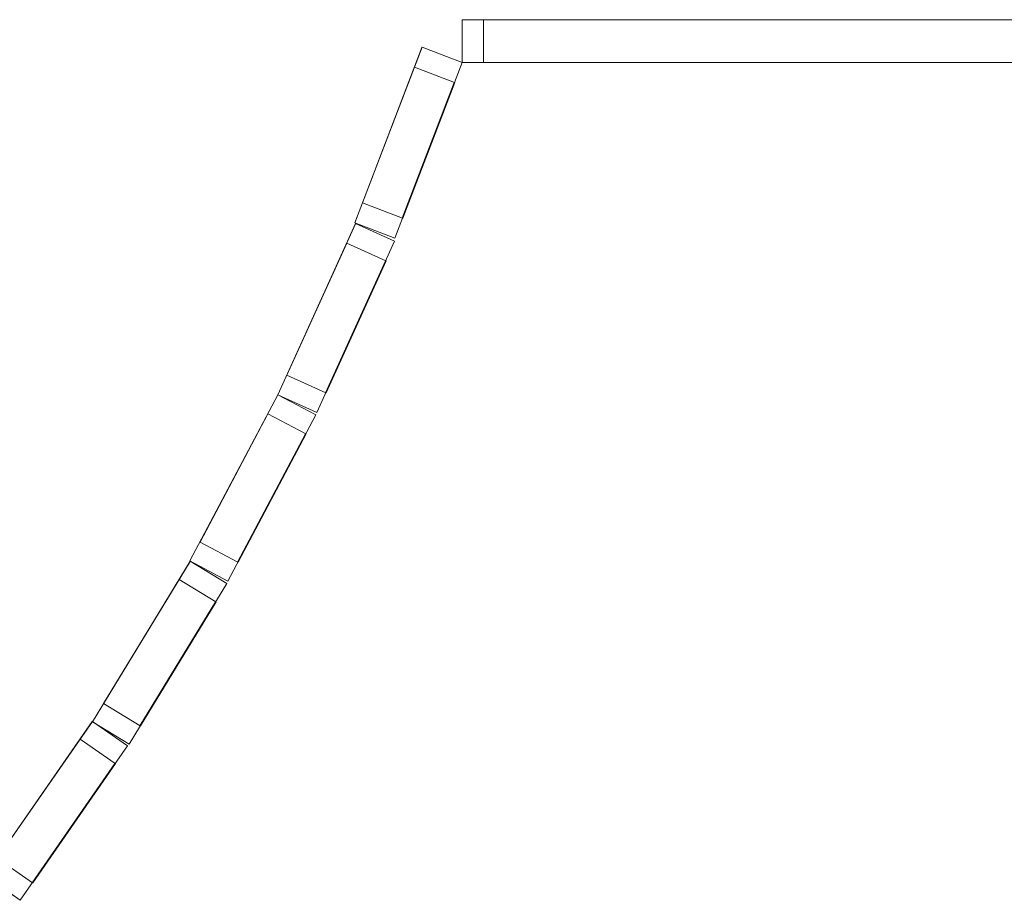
# Model space of a CAD drawing. Header units: inches. Extents: x 15 to 546804, y -66 to 267312.
# Tile 132 of 256: x 453457 to 455753, y 46594 to 48647. Entities that reach past the tile are written whole.
import ezdxf

# ---------------------------------------------------------------- set-up
doc = ezdxf.new("R2010")
doc.units = ezdxf.units.IN
doc.header["$MEASUREMENT"] = 0

msp = doc.modelspace()

# ---------------------------------------------------------------- linework, layer by layer
at = {"color": 7, "lineweight": 20}
for p, q in [((456240.4, 48647, 300), (454488.7, 48647, 300)), ((454488.7, 48647, 4000), (454488.7, 48647, 3800)), ((454488.7, 48647, 3800), (454488.7, 48647, 300)), ((454488.7, 48647, 300), (454488.7, 48547, 300)), ((454488.7, 48647, 3800), (454488.7, 48547, 3800)), ((454488.7, 48647, 4000), (454488.7, 48547, 4000)), ((456239.8, 48647, 4000), (454488.7, 48647, 4000)), ((456190.4, 48647, 350), (454538.7, 48647, 350)), ((454538.7, 48647, 350), (454538.7, 48647, 3750)), ((454538.7, 48647, 3750), (456190.4, 48647, 3750)), ((454538.7, 48647, 3750), (454538.7, 48547, 3750)), ((454538.7, 48647, 350), (454538.7, 48547, 350)), ((454395.3, 48582.7, 300), (454238.7, 48173.1, 300)), ((454395.1, 48582.2, 4000), (454238.7, 48173.1, 4000)), ((454395.3, 48582.7, 4000), (454395.1, 48582.2, 4000)), ((454395.3, 48582.7, 300), (454395.3, 48582.7, 3800)), ((454395.3, 48582.7, 3800), (454395.3, 48582.7, 4000)), ((454395.3, 48582.7, 300), (454488.7, 48547, 300)), ((454395.3, 48582.7, 3800), (454488.7, 48547, 3800)), ((454395.3, 48582.7, 4000), (454488.7, 48547, 4000)), ((454488.7, 48547, 3800), (454332.1, 48137.4, 3800)), ((454488.7, 48547, 300), (454332.1, 48137.4, 300)), ((454488.7, 48547, 4000), (454332.1, 48137.4, 4000)), ((456240.4, 48547, 3800), (454488.7, 48547, 3800)), ((454488.7, 48547, 3800), (454488.7, 48547, 300)), ((456240.4, 48547, 300), (454488.7, 48547, 300)), ((454488.7, 48547, 4000), (454488.7, 48547, 3800)), ((456240.4, 48547, 4000), (454488.7, 48547, 4000)), ((454488.7, 48547, 300), (454488.7, 48547, 3800)), ((454488.7, 48547, 3800), (454488.7, 48547, 4000)), ((454538.7, 48547, 350), (454538.7, 48547, 3750)), ((454538.7, 48547, 3750), (456190.4, 48547, 3750)), ((456190.4, 48547, 350), (454538.7, 48547, 350)), ((454377.4, 48536, 350), (454256.6, 48219.8, 350)), ((454256.6, 48219.8, 3750), (454377.4, 48536, 3750)), ((454377.4, 48536, 3750), (454377.4, 48536, 350)), ((454377.4, 48536, 3750), (454470.8, 48500.3, 3750)), ((454377.4, 48536, 350), (454470.8, 48500.3, 350)), ((454350, 48184.1, 3750), (454470.8, 48500.3, 3750)), ((454470.8, 48500.3, 350), (454350, 48184.1, 350)), ((454470.8, 48500.3, 3750), (454470.8, 48500.3, 350)), ((454256.6, 48219.8, 350), (454256.6, 48219.8, 3750)), ((454256.6, 48219.8, 3750), (454350, 48184.1, 3750)), ((454256.6, 48219.8, 350), (454350, 48184.1, 350)), ((454350, 48184.1, 350), (454350, 48184.1, 3750)), ((454240.2, 48171.7, 300), (454059, 47772.4, 300)), ((454239.9, 48171.2, 4000), (454059, 47772.4, 4000)), ((454238.7, 48173.1, 4000), (454238.7, 48173.1, 3800)), ((454238.7, 48173.1, 3800), (454238.7, 48173.1, 300)), ((454238.7, 48173.1, 300), (454332.1, 48137.4, 300)), ((454238.7, 48173.1, 3800), (454332.1, 48137.4, 3800)), ((454238.7, 48173.1, 4000), (454332.1, 48137.4, 4000)), ((454240.2, 48171.7, 4000), (454239.9, 48171.2, 4000)), ((454240.2, 48171.7, 300), (454240.2, 48171.7, 3800)), ((454240.2, 48171.7, 3800), (454240.2, 48171.7, 4000)), ((454240.2, 48171.7, 300), (454331.2, 48130.4, 300)), ((454240.2, 48171.7, 3800), (454331.2, 48130.4, 3800)), ((454240.2, 48171.7, 4000), (454331.2, 48130.4, 4000)), ((454332.1, 48137.4, 3800), (454332.1, 48137.4, 300)), ((454332.1, 48137.4, 4000), (454332.1, 48137.4, 3800)), ((454219.5, 48126.2, 350), (454079.7, 47818, 350)), ((454079.7, 47818, 3750), (454219.5, 48126.2, 3750)), ((454331.2, 48130.4, 3800), (454150.1, 47731.1, 3800)), ((454331.2, 48130.4, 300), (454150.1, 47731.1, 300)), ((454331.2, 48130.4, 4000), (454150.1, 47731.1, 4000)), ((454219.5, 48126.2, 3750), (454219.5, 48126.2, 350)), ((454219.5, 48126.2, 3750), (454310.6, 48084.9, 3750)), ((454219.5, 48126.2, 350), (454310.6, 48084.9, 350)), ((454331.2, 48130.4, 300), (454331.2, 48130.4, 3800)), ((454331.2, 48130.4, 3800), (454331.2, 48130.4, 4000)), ((454170.8, 47776.7, 3750), (454310.6, 48084.9, 3750)), ((454310.6, 48084.9, 350), (454170.8, 47776.7, 350)), ((454310.6, 48084.9, 3750), (454310.6, 48084.9, 350)), ((454079.7, 47818, 350), (454079.7, 47818, 3750)), ((454079.7, 47818, 3750), (454170.8, 47776.7, 3750)), ((454079.7, 47818, 350), (454170.8, 47776.7, 350)), ((454059, 47772.4, 300), (453854, 47384.9, 300)), ((454058.8, 47772, 4000), (453854, 47384.9, 4000)), ((454059, 47772.4, 4000), (454058.8, 47772, 4000)), ((454059, 47772.4, 300), (454059, 47772.4, 3800)), ((454059, 47772.4, 3800), (454059, 47772.4, 4000)), ((454059, 47772.4, 300), (454147.4, 47725.7, 300)), ((454059, 47772.4, 3800), (454147.4, 47725.7, 3800)), ((454059, 47772.4, 4000), (454147.4, 47725.7, 4000)), ((454059, 47772.4, 4000), (454059, 47772.4, 3800)), ((454059, 47772.4, 3800), (454059, 47772.4, 300)), ((454059, 47772.4, 300), (454150.1, 47731.1, 300)), ((454059, 47772.4, 3800), (454150.1, 47731.1, 3800)), ((454059, 47772.4, 4000), (454150.1, 47731.1, 4000)), ((454170.8, 47776.7, 350), (454170.8, 47776.7, 3750)), ((454035.7, 47728.2, 350), (453877.4, 47429.1, 350)), ((453877.4, 47429.1, 3750), (454035.7, 47728.2, 3750)), ((454147.4, 47725.7, 3800), (453942.4, 47338.1, 3800)), ((454147.4, 47725.7, 300), (453942.4, 47338.1, 300)), ((454147.4, 47725.7, 4000), (453942.4, 47338.1, 4000)), ((454035.7, 47728.2, 3750), (454035.7, 47728.2, 350)), ((454035.7, 47728.2, 3750), (454124.1, 47681.5, 3750)), ((454035.7, 47728.2, 350), (454124.1, 47681.5, 350)), ((454147.4, 47725.7, 300), (454147.4, 47725.7, 3800)), ((454147.4, 47725.7, 3800), (454147.4, 47725.7, 4000)), ((454150.1, 47731.1, 3800), (454150.1, 47731.1, 300)), ((454150.1, 47731.1, 4000), (454150.1, 47731.1, 3800)), ((453965.8, 47382.3, 3750), (454124.1, 47681.5, 3750)), ((454124.1, 47681.5, 350), (453965.8, 47382.3, 350)), ((454124.1, 47681.5, 3750), (454124.1, 47681.5, 350)), ((453877.4, 47429.1, 350), (453877.4, 47429.1, 3750)), ((453877.4, 47429.1, 3750), (453965.8, 47382.3, 3750)), ((453877.4, 47429.1, 350), (453965.8, 47382.3, 350)), ((453854.7, 47384.4, 300), (453626.5, 47010, 300)), ((453854.4, 47384, 4000), (453626.5, 47010, 4000)), ((453854, 47384.9, 4000), (453854, 47384.9, 3800)), ((453854, 47384.9, 3800), (453854, 47384.9, 300)), ((453854, 47384.9, 300), (453942.4, 47338.1, 300)), ((453854, 47384.9, 3800), (453942.4, 47338.1, 3800)), ((453854, 47384.9, 4000), (453942.4, 47338.1, 4000)), ((453854.7, 47384.4, 4000), (453854.4, 47384, 4000)), ((453854.7, 47384.4, 300), (453854.7, 47384.4, 3800)), ((453854.7, 47384.4, 3800), (453854.7, 47384.4, 4000)), ((453854.7, 47384.4, 300), (453940.1, 47332.4, 300)), ((453854.7, 47384.4, 3800), (453940.1, 47332.4, 3800)), ((453854.7, 47384.4, 4000), (453940.1, 47332.4, 4000)), ((453965.8, 47382.3, 350), (453965.8, 47382.3, 3750)), ((453828.7, 47341.7, 350), (453652.6, 47052.7, 350)), ((453652.6, 47052.7, 3750), (453828.7, 47341.7, 3750)), ((453940.1, 47332.4, 3800), (453711.9, 46958, 3800)), ((453940.1, 47332.4, 300), (453711.9, 46958, 300)), ((453940.1, 47332.4, 4000), (453711.9, 46958, 4000)), ((453828.7, 47341.7, 3750), (453828.7, 47341.7, 350)), ((453828.7, 47341.7, 3750), (453914.1, 47289.7, 3750)), ((453828.7, 47341.7, 350), (453914.1, 47289.7, 350)), ((453940.1, 47332.4, 300), (453940.1, 47332.4, 3800)), ((453940.1, 47332.4, 3800), (453940.1, 47332.4, 4000)), ((453942.4, 47338.1, 3800), (453942.4, 47338.1, 300)), ((453942.4, 47338.1, 4000), (453942.4, 47338.1, 3800)), ((453737.9, 47000.7, 3750), (453914.1, 47289.7, 3750)), ((453914.1, 47289.7, 350), (453737.9, 47000.7, 350)), ((453914.1, 47289.7, 3750), (453914.1, 47289.7, 350)), ((453652.6, 47052.7, 350), (453652.6, 47052.7, 3750)), ((453652.6, 47052.7, 3750), (453737.9, 47000.7, 3750)), ((453652.6, 47052.7, 350), (453737.9, 47000.7, 350)), ((453626.3, 47010.8, 300), (453375.8, 46650.9, 300)), ((453626, 47010.3, 4000), (453375.8, 46650.9, 4000)), ((453626.3, 47010.8, 4000), (453626, 47010.3, 4000)), ((453626.3, 47010.8, 300), (453626.3, 47010.8, 3800)), ((453626.3, 47010.8, 3800), (453626.3, 47010.8, 4000)), ((453626.3, 47010.8, 300), (453708.4, 46953.7, 300)), ((453626.3, 47010.8, 3800), (453708.4, 46953.7, 3800)), ((453626.3, 47010.8, 4000), (453708.4, 46953.7, 4000)), ((453626.5, 47010, 4000), (453626.5, 47010, 3800)), ((453626.5, 47010, 3800), (453626.5, 47010, 300)), ((453626.5, 47010, 300), (453711.9, 46958, 300)), ((453626.5, 47010, 3800), (453711.9, 46958, 3800)), ((453626.5, 47010, 4000), (453711.9, 46958, 4000)), ((453737.9, 47000.7, 350), (453737.9, 47000.7, 3750)), ((453597.7, 46969.7, 350), (453404.4, 46691.9, 350)), ((453404.4, 46691.9, 3750), (453597.7, 46969.7, 3750)), ((453597.7, 46969.7, 3750), (453597.7, 46969.7, 350)), ((453597.7, 46969.7, 3750), (453679.8, 46912.6, 3750)), ((453597.7, 46969.7, 350), (453679.8, 46912.6, 350)), ((453708.4, 46953.7, 3800), (453457.9, 46593.8, 3800)), ((453708.4, 46953.7, 300), (453457.9, 46593.8, 300)), ((453708.4, 46953.7, 4000), (453457.9, 46593.8, 4000)), ((453708.4, 46953.7, 300), (453708.4, 46953.7, 3800)), ((453708.4, 46953.7, 3800), (453708.4, 46953.7, 4000)), ((453711.9, 46958, 3800), (453711.9, 46958, 300)), ((453711.9, 46958, 4000), (453711.9, 46958, 3800)), ((453486.5, 46634.8, 3750), (453679.8, 46912.6, 3750)), ((453679.8, 46912.6, 350), (453486.5, 46634.8, 350)), ((453679.8, 46912.6, 3750), (453679.8, 46912.6, 350)), ((453404.4, 46691.9, 3750), (453486.5, 46634.8, 3750)), ((453404.4, 46691.9, 350), (453486.5, 46634.8, 350)), ((453375.8, 46650.9, 300), (453457.9, 46593.8, 300)), ((453375.8, 46650.9, 3800), (453457.9, 46593.8, 3800)), ((453375.8, 46650.9, 4000), (453457.9, 46593.8, 4000)), ((453486.5, 46634.8, 350), (453486.5, 46634.8, 3750)), ((453457.9, 46593.8, 3800), (453457.9, 46593.8, 300)), ((453457.9, 46593.8, 4000), (453457.9, 46593.8, 3800))]:
    msp.add_line(p, q, dxfattribs=at)
at = {"color": 7}
for p, q in [((454470.8, 48500.3, 350), (454350, 48184.1, 350)), ((454350, 48184.1, 3750), (454470.8, 48500.3, 3750)), ((454470.8, 48500.3, 3750), (454470.8, 48500.3, 350)), ((454350, 48184.1, 350), (454350, 48184.1, 3750)), ((454310.6, 48084.9, 350), (454170.8, 47776.7, 350)), ((454170.8, 47776.7, 3750), (454310.6, 48084.9, 3750)), ((454310.6, 48084.9, 3750), (454310.6, 48084.9, 350)), ((454170.8, 47776.7, 350), (454170.8, 47776.7, 3750)), ((454124.1, 47681.5, 350), (453965.8, 47382.3, 350)), ((453965.8, 47382.3, 3750), (454124.1, 47681.5, 3750)), ((454124.1, 47681.5, 3750), (454124.1, 47681.5, 350)), ((453965.8, 47382.3, 350), (453965.8, 47382.3, 3750)), ((453914.1, 47289.7, 350), (453737.9, 47000.7, 350)), ((453737.9, 47000.7, 3750), (453914.1, 47289.7, 3750)), ((453914.1, 47289.7, 3750), (453914.1, 47289.7, 350)), ((453737.9, 47000.7, 350), (453737.9, 47000.7, 3750)), ((453679.8, 46912.6, 350), (453486.5, 46634.8, 350)), ((453486.5, 46634.8, 3750), (453679.8, 46912.6, 3750)), ((453679.8, 46912.6, 3750), (453679.8, 46912.6, 350)), ((453486.5, 46634.8, 350), (453486.5, 46634.8, 3750))]:
    msp.add_line(p, q, dxfattribs=at)
at = {"color": 7, "lineweight": 20}
for points, invisible_edges in [([(454488.7, 48647, 4000), (456239.8, 48647, 4000), (454488.7, 48547, 4000)], 2), ([(456240.4, 48547, 4000), (454488.7, 48547, 4000), (456239.8, 48647, 4000)], 14), ([(454488.7, 48647, 300), (454488.7, 48547, 300), (456240.4, 48647, 300)], 2), ([(456240.4, 48547, 300), (456240.4, 48647, 300), (454488.7, 48547, 300)], 2), ([(454488.7, 48647, 300), (456240.4, 48647, 300), (456190.4, 48647, 350)], 14), ([(454538.7, 48647, 350), (454488.7, 48647, 300), (456190.4, 48647, 350)], 3), ([(454538.7, 48647, 3750), (454488.7, 48647, 300), (454538.7, 48647, 350)], 3), ([(454488.7, 48647, 4000), (456190.4, 48647, 3750), (456239.8, 48647, 4000)], 3), ([(454538.7, 48647, 3750), (456190.4, 48647, 3750), (454488.7, 48647, 4000)], 14), ([(454488.7, 48647, 3800), (454488.7, 48647, 300), (454488.7, 48647, 4000)], 2), ([(454488.7, 48547, 3800), (454488.7, 48647, 3800), (454488.7, 48547, 4000)], 2), ([(454488.7, 48647, 4000), (454488.7, 48547, 4000), (454488.7, 48647, 3800)], 2), ([(454488.7, 48547, 300), (454488.7, 48647, 300), (454488.7, 48547, 3800)], 2), ([(454488.7, 48647, 3800), (454488.7, 48547, 3800), (454488.7, 48647, 300)], 2), ([(454538.7, 48647, 350), (456190.4, 48647, 350), (454538.7, 48547, 350)], 2), ([(456190.4, 48547, 350), (454538.7, 48547, 350), (456190.4, 48647, 350)], 2), ([(456190.4, 48647, 350), (456190.4, 48647, 3750), (454538.7, 48647, 350)], 2), ([(454538.7, 48647, 3750), (454538.7, 48647, 350), (456190.4, 48647, 3750)], 2), ([(454538.7, 48647, 3750), (454538.7, 48547, 3750), (456190.4, 48647, 3750)], 2), ([(456190.4, 48547, 3750), (456190.4, 48647, 3750), (454538.7, 48547, 3750)], 2), ([(454538.7, 48647, 350), (454538.7, 48547, 350), (454538.7, 48647, 3750)], 2), ([(454538.7, 48547, 3750), (454538.7, 48647, 3750), (454538.7, 48547, 350)], 2), ([(454238.7, 48173.1, 300), (454395.3, 48582.7, 300), (454377.4, 48536, 350)], 14), ([(454238.7, 48173.1, 300), (454332.1, 48137.4, 300), (454395.3, 48582.7, 300)], 2), ([(454238.7, 48173.1, 4000), (454377.4, 48536, 3750), (454395.1, 48582.2, 4000)], 3), ([(454238.7, 48173.1, 4000), (454395.1, 48582.2, 4000), (454332.1, 48137.4, 4000)], 2), ([(454488.7, 48547, 300), (454395.3, 48582.7, 300), (454332.1, 48137.4, 300)], 2), ([(454488.7, 48547, 4000), (454332.1, 48137.4, 4000), (454395.1, 48582.2, 4000)], 14), ([(454395.3, 48582.7, 3800), (454377.4, 48536, 350), (454395.3, 48582.7, 300)], 3), ([(454395.3, 48582.7, 4000), (454377.4, 48536, 350), (454395.3, 48582.7, 3800)], 3), ([(454395.1, 48582.2, 4000), (454377.4, 48536, 350), (454395.3, 48582.7, 4000)], 3), ([(454377.4, 48536, 350), (454395.1, 48582.2, 4000), (454377.4, 48536, 3750)], 3), ([(454395.3, 48582.7, 4000), (454488.7, 48547, 4000), (454395.1, 48582.2, 4000)], 2), ([(454395.3, 48582.7, 3800), (454488.7, 48547, 3800), (454395.3, 48582.7, 4000)], 2), ([(454488.7, 48547, 4000), (454395.3, 48582.7, 4000), (454488.7, 48547, 3800)], 2), ([(454395.3, 48582.7, 300), (454488.7, 48547, 300), (454395.3, 48582.7, 3800)], 2), ([(454488.7, 48547, 3800), (454395.3, 48582.7, 3800), (454488.7, 48547, 300)], 2), ([(454488.7, 48547, 3800), (454332.1, 48137.4, 3800), (454488.7, 48547, 4000)], 2), ([(454332.1, 48137.4, 4000), (454488.7, 48547, 4000), (454332.1, 48137.4, 3800)], 2), ([(454332.1, 48137.4, 3800), (454488.7, 48547, 3800), (454470.8, 48500.3, 3750)], 14), ([(454332.1, 48137.4, 300), (454470.8, 48500.3, 350), (454488.7, 48547, 300)], 3), ([(454488.7, 48547, 300), (454470.8, 48500.3, 3750), (454488.7, 48547, 3800)], 3), ([(454470.8, 48500.3, 3750), (454488.7, 48547, 300), (454470.8, 48500.3, 350)], 3), ([(456240.4, 48547, 3800), (454488.7, 48547, 3800), (456240.4, 48547, 4000)], 2), ([(454488.7, 48547, 4000), (456240.4, 48547, 4000), (454488.7, 48547, 3800)], 2), ([(454488.7, 48547, 3800), (456240.4, 48547, 3800), (456190.4, 48547, 3750)], 14), ([(454538.7, 48547, 3750), (454488.7, 48547, 3800), (456190.4, 48547, 3750)], 3), ([(454538.7, 48547, 350), (454488.7, 48547, 3800), (454538.7, 48547, 3750)], 3), ([(454488.7, 48547, 300), (456190.4, 48547, 350), (456240.4, 48547, 300)], 3), ([(454538.7, 48547, 350), (456190.4, 48547, 350), (454488.7, 48547, 300)], 14), ([(454488.7, 48547, 3800), (454538.7, 48547, 350), (454488.7, 48547, 300)], 3), ([(454256.6, 48219.8, 350), (454238.7, 48173.1, 300), (454377.4, 48536, 350)], 3), ([(454256.6, 48219.8, 3750), (454377.4, 48536, 3750), (454238.7, 48173.1, 4000)], 14), ([(454377.4, 48536, 350), (454377.4, 48536, 3750), (454256.6, 48219.8, 350)], 2), ([(454256.6, 48219.8, 3750), (454256.6, 48219.8, 350), (454377.4, 48536, 3750)], 2), ([(454256.6, 48219.8, 350), (454377.4, 48536, 350), (454350, 48184.1, 350)], 2), ([(454256.6, 48219.8, 3750), (454350, 48184.1, 3750), (454377.4, 48536, 3750)], 2), ([(454470.8, 48500.3, 350), (454350, 48184.1, 350), (454377.4, 48536, 350)], 2), ([(454470.8, 48500.3, 3750), (454377.4, 48536, 3750), (454350, 48184.1, 3750)], 2), ([(454470.8, 48500.3, 350), (454377.4, 48536, 350), (454470.8, 48500.3, 3750)], 2), ([(454377.4, 48536, 3750), (454470.8, 48500.3, 3750), (454377.4, 48536, 350)], 2), ([(454350, 48184.1, 3750), (454332.1, 48137.4, 3800), (454470.8, 48500.3, 3750)], 3), ([(454350, 48184.1, 350), (454470.8, 48500.3, 350), (454332.1, 48137.4, 300)], 14), ([(454256.6, 48219.8, 3750), (454238.7, 48173.1, 300), (454256.6, 48219.8, 350)], 3), ([(454256.6, 48219.8, 350), (454350, 48184.1, 350), (454256.6, 48219.8, 3750)], 2), ([(454350, 48184.1, 3750), (454256.6, 48219.8, 3750), (454350, 48184.1, 350)], 2), ([(454350, 48184.1, 350), (454332.1, 48137.4, 3800), (454350, 48184.1, 3750)], 3), ([(454332.1, 48137.4, 3800), (454350, 48184.1, 350), (454332.1, 48137.4, 300)], 3), ([(454059, 47772.4, 300), (454240.2, 48171.7, 300), (454219.5, 48126.2, 350)], 14), ([(454059, 47772.4, 300), (454150.1, 47731.1, 300), (454240.2, 48171.7, 300)], 2), ([(454059, 47772.4, 4000), (454219.5, 48126.2, 3750), (454239.9, 48171.2, 4000)], 3), ([(454059, 47772.4, 4000), (454239.9, 48171.2, 4000), (454150.1, 47731.1, 4000)], 2), ([(454331.2, 48130.4, 300), (454240.2, 48171.7, 300), (454150.1, 47731.1, 300)], 2), ([(454331.2, 48130.4, 4000), (454150.1, 47731.1, 4000), (454239.9, 48171.2, 4000)], 14), ([(454240.2, 48171.7, 3800), (454219.5, 48126.2, 350), (454240.2, 48171.7, 300)], 3), ([(454240.2, 48171.7, 4000), (454219.5, 48126.2, 350), (454240.2, 48171.7, 3800)], 3), ([(454239.9, 48171.2, 4000), (454219.5, 48126.2, 350), (454240.2, 48171.7, 4000)], 3), ([(454219.5, 48126.2, 350), (454239.9, 48171.2, 4000), (454219.5, 48126.2, 3750)], 3), ([(454238.7, 48173.1, 3800), (454238.7, 48173.1, 300), (454238.7, 48173.1, 4000)], 2), ([(454332.1, 48137.4, 3800), (454238.7, 48173.1, 3800), (454332.1, 48137.4, 4000)], 2), ([(454238.7, 48173.1, 4000), (454332.1, 48137.4, 4000), (454238.7, 48173.1, 3800)], 2), ([(454332.1, 48137.4, 300), (454238.7, 48173.1, 300), (454332.1, 48137.4, 3800)], 2), ([(454238.7, 48173.1, 3800), (454332.1, 48137.4, 3800), (454238.7, 48173.1, 300)], 2), ([(454240.2, 48171.7, 4000), (454331.2, 48130.4, 4000), (454239.9, 48171.2, 4000)], 2), ([(454240.2, 48171.7, 3800), (454331.2, 48130.4, 3800), (454240.2, 48171.7, 4000)], 2), ([(454331.2, 48130.4, 4000), (454240.2, 48171.7, 4000), (454331.2, 48130.4, 3800)], 2), ([(454240.2, 48171.7, 300), (454331.2, 48130.4, 300), (454240.2, 48171.7, 3800)], 2), ([(454331.2, 48130.4, 3800), (454240.2, 48171.7, 3800), (454331.2, 48130.4, 300)], 2), ([(454079.7, 47818, 350), (454059, 47772.4, 300), (454219.5, 48126.2, 350)], 3), ([(454079.7, 47818, 3750), (454219.5, 48126.2, 3750), (454059, 47772.4, 4000)], 14), ([(454219.5, 48126.2, 350), (454219.5, 48126.2, 3750), (454079.7, 47818, 350)], 2), ([(454079.7, 47818, 3750), (454079.7, 47818, 350), (454219.5, 48126.2, 3750)], 2), ([(454079.7, 47818, 350), (454219.5, 48126.2, 350), (454170.8, 47776.7, 350)], 2), ([(454079.7, 47818, 3750), (454170.8, 47776.7, 3750), (454219.5, 48126.2, 3750)], 2), ([(454331.2, 48130.4, 3800), (454150.1, 47731.1, 3800), (454331.2, 48130.4, 4000)], 2), ([(454150.1, 47731.1, 4000), (454331.2, 48130.4, 4000), (454150.1, 47731.1, 3800)], 2), ([(454150.1, 47731.1, 3800), (454331.2, 48130.4, 3800), (454310.6, 48084.9, 3750)], 14), ([(454150.1, 47731.1, 300), (454310.6, 48084.9, 350), (454331.2, 48130.4, 300)], 3), ([(454310.6, 48084.9, 350), (454170.8, 47776.7, 350), (454219.5, 48126.2, 350)], 2), ([(454310.6, 48084.9, 3750), (454219.5, 48126.2, 3750), (454170.8, 47776.7, 3750)], 2), ([(454310.6, 48084.9, 350), (454219.5, 48126.2, 350), (454310.6, 48084.9, 3750)], 2), ([(454219.5, 48126.2, 3750), (454310.6, 48084.9, 3750), (454219.5, 48126.2, 350)], 2), ([(454331.2, 48130.4, 300), (454310.6, 48084.9, 3750), (454331.2, 48130.4, 3800)], 3), ([(454310.6, 48084.9, 3750), (454331.2, 48130.4, 300), (454310.6, 48084.9, 350)], 3), ([(454170.8, 47776.7, 3750), (454150.1, 47731.1, 3800), (454310.6, 48084.9, 3750)], 3), ([(454170.8, 47776.7, 350), (454310.6, 48084.9, 350), (454150.1, 47731.1, 300)], 14), ([(454079.7, 47818, 3750), (454059, 47772.4, 300), (454079.7, 47818, 350)], 3), ([(454079.7, 47818, 350), (454170.8, 47776.7, 350), (454079.7, 47818, 3750)], 2), ([(454170.8, 47776.7, 3750), (454079.7, 47818, 3750), (454170.8, 47776.7, 350)], 2), ([(453854, 47384.9, 300), (454059, 47772.4, 300), (454035.7, 47728.2, 350)], 14), ([(453854, 47384.9, 300), (453942.4, 47338.1, 300), (454059, 47772.4, 300)], 2), ([(453854, 47384.9, 4000), (454035.7, 47728.2, 3750), (454058.8, 47772, 4000)], 3), ([(453854, 47384.9, 4000), (454058.8, 47772, 4000), (453942.4, 47338.1, 4000)], 2), ([(454147.4, 47725.7, 300), (454059, 47772.4, 300), (453942.4, 47338.1, 300)], 2), ([(454147.4, 47725.7, 4000), (453942.4, 47338.1, 4000), (454058.8, 47772, 4000)], 14), ([(454059, 47772.4, 3800), (454035.7, 47728.2, 350), (454059, 47772.4, 300)], 3), ([(454059, 47772.4, 4000), (454035.7, 47728.2, 350), (454059, 47772.4, 3800)], 3), ([(454058.8, 47772, 4000), (454035.7, 47728.2, 350), (454059, 47772.4, 4000)], 3), ([(454035.7, 47728.2, 350), (454058.8, 47772, 4000), (454035.7, 47728.2, 3750)], 3), ([(454059, 47772.4, 4000), (454147.4, 47725.7, 4000), (454058.8, 47772, 4000)], 2), ([(454059, 47772.4, 3800), (454059, 47772.4, 300), (454059, 47772.4, 4000)], 2), ([(454150.1, 47731.1, 3800), (454059, 47772.4, 3800), (454150.1, 47731.1, 4000)], 2), ([(454059, 47772.4, 4000), (454150.1, 47731.1, 4000), (454059, 47772.4, 3800)], 2), ([(454150.1, 47731.1, 300), (454059, 47772.4, 300), (454150.1, 47731.1, 3800)], 2), ([(454059, 47772.4, 3800), (454150.1, 47731.1, 3800), (454059, 47772.4, 300)], 2), ([(454059, 47772.4, 3800), (454147.4, 47725.7, 3800), (454059, 47772.4, 4000)], 2), ([(454147.4, 47725.7, 4000), (454059, 47772.4, 4000), (454147.4, 47725.7, 3800)], 2), ([(454059, 47772.4, 300), (454147.4, 47725.7, 300), (454059, 47772.4, 3800)], 2), ([(454147.4, 47725.7, 3800), (454059, 47772.4, 3800), (454147.4, 47725.7, 300)], 2), ([(454170.8, 47776.7, 350), (454150.1, 47731.1, 3800), (454170.8, 47776.7, 3750)], 3), ([(454150.1, 47731.1, 3800), (454170.8, 47776.7, 350), (454150.1, 47731.1, 300)], 3), ([(453877.4, 47429.1, 350), (453854, 47384.9, 300), (454035.7, 47728.2, 350)], 3), ([(453877.4, 47429.1, 3750), (454035.7, 47728.2, 3750), (453854, 47384.9, 4000)], 14), ([(454035.7, 47728.2, 350), (454035.7, 47728.2, 3750), (453877.4, 47429.1, 350)], 2), ([(453877.4, 47429.1, 3750), (453877.4, 47429.1, 350), (454035.7, 47728.2, 3750)], 2), ([(453877.4, 47429.1, 350), (454035.7, 47728.2, 350), (453965.8, 47382.3, 350)], 2), ([(453877.4, 47429.1, 3750), (453965.8, 47382.3, 3750), (454035.7, 47728.2, 3750)], 2), ([(454147.4, 47725.7, 3800), (453942.4, 47338.1, 3800), (454147.4, 47725.7, 4000)], 2), ([(453942.4, 47338.1, 4000), (454147.4, 47725.7, 4000), (453942.4, 47338.1, 3800)], 2), ([(453942.4, 47338.1, 3800), (454147.4, 47725.7, 3800), (454124.1, 47681.5, 3750)], 14), ([(453942.4, 47338.1, 300), (454124.1, 47681.5, 350), (454147.4, 47725.7, 300)], 3), ([(454124.1, 47681.5, 350), (453965.8, 47382.3, 350), (454035.7, 47728.2, 350)], 2), ([(454124.1, 47681.5, 3750), (454035.7, 47728.2, 3750), (453965.8, 47382.3, 3750)], 2), ([(454124.1, 47681.5, 350), (454035.7, 47728.2, 350), (454124.1, 47681.5, 3750)], 2), ([(454035.7, 47728.2, 3750), (454124.1, 47681.5, 3750), (454035.7, 47728.2, 350)], 2), ([(454147.4, 47725.7, 300), (454124.1, 47681.5, 3750), (454147.4, 47725.7, 3800)], 3), ([(454124.1, 47681.5, 3750), (454147.4, 47725.7, 300), (454124.1, 47681.5, 350)], 3), ([(453965.8, 47382.3, 3750), (453942.4, 47338.1, 3800), (454124.1, 47681.5, 3750)], 3), ([(453965.8, 47382.3, 350), (454124.1, 47681.5, 350), (453942.4, 47338.1, 300)], 14), ([(453877.4, 47429.1, 3750), (453854, 47384.9, 300), (453877.4, 47429.1, 350)], 3), ([(453877.4, 47429.1, 350), (453965.8, 47382.3, 350), (453877.4, 47429.1, 3750)], 2), ([(453965.8, 47382.3, 3750), (453877.4, 47429.1, 3750), (453965.8, 47382.3, 350)], 2), ([(453626.5, 47010, 300), (453854.7, 47384.4, 300), (453828.7, 47341.7, 350)], 14), ([(453626.5, 47010, 300), (453711.9, 46958, 300), (453854.7, 47384.4, 300)], 2), ([(453626.5, 47010, 4000), (453828.7, 47341.7, 3750), (453854.4, 47384, 4000)], 3), ([(453626.5, 47010, 4000), (453854.4, 47384, 4000), (453711.9, 46958, 4000)], 2), ([(453940.1, 47332.4, 300), (453854.7, 47384.4, 300), (453711.9, 46958, 300)], 2), ([(453940.1, 47332.4, 4000), (453711.9, 46958, 4000), (453854.4, 47384, 4000)], 14), ([(453854.7, 47384.4, 3800), (453828.7, 47341.7, 350), (453854.7, 47384.4, 300)], 3), ([(453854.7, 47384.4, 4000), (453828.7, 47341.7, 350), (453854.7, 47384.4, 3800)], 3), ([(453854.4, 47384, 4000), (453828.7, 47341.7, 350), (453854.7, 47384.4, 4000)], 3), ([(453828.7, 47341.7, 350), (453854.4, 47384, 4000), (453828.7, 47341.7, 3750)], 3), ([(453854, 47384.9, 3800), (453854, 47384.9, 300), (453854, 47384.9, 4000)], 2), ([(453942.4, 47338.1, 3800), (453854, 47384.9, 3800), (453942.4, 47338.1, 4000)], 2), ([(453854, 47384.9, 4000), (453942.4, 47338.1, 4000), (453854, 47384.9, 3800)], 2), ([(453942.4, 47338.1, 300), (453854, 47384.9, 300), (453942.4, 47338.1, 3800)], 2), ([(453854, 47384.9, 3800), (453942.4, 47338.1, 3800), (453854, 47384.9, 300)], 2), ([(453854.7, 47384.4, 4000), (453940.1, 47332.4, 4000), (453854.4, 47384, 4000)], 2), ([(453854.7, 47384.4, 3800), (453940.1, 47332.4, 3800), (453854.7, 47384.4, 4000)], 2), ([(453940.1, 47332.4, 4000), (453854.7, 47384.4, 4000), (453940.1, 47332.4, 3800)], 2), ([(453854.7, 47384.4, 300), (453940.1, 47332.4, 300), (453854.7, 47384.4, 3800)], 2), ([(453940.1, 47332.4, 3800), (453854.7, 47384.4, 3800), (453940.1, 47332.4, 300)], 2), ([(453965.8, 47382.3, 350), (453942.4, 47338.1, 3800), (453965.8, 47382.3, 3750)], 3), ([(453942.4, 47338.1, 3800), (453965.8, 47382.3, 350), (453942.4, 47338.1, 300)], 3), ([(453652.6, 47052.7, 350), (453626.5, 47010, 300), (453828.7, 47341.7, 350)], 3), ([(453652.6, 47052.7, 3750), (453828.7, 47341.7, 3750), (453626.5, 47010, 4000)], 14), ([(453828.7, 47341.7, 350), (453828.7, 47341.7, 3750), (453652.6, 47052.7, 350)], 2), ([(453652.6, 47052.7, 3750), (453652.6, 47052.7, 350), (453828.7, 47341.7, 3750)], 2), ([(453652.6, 47052.7, 350), (453828.7, 47341.7, 350), (453737.9, 47000.7, 350)], 2), ([(453652.6, 47052.7, 3750), (453737.9, 47000.7, 3750), (453828.7, 47341.7, 3750)], 2), ([(453940.1, 47332.4, 3800), (453711.9, 46958, 3800), (453940.1, 47332.4, 4000)], 2), ([(453711.9, 46958, 4000), (453940.1, 47332.4, 4000), (453711.9, 46958, 3800)], 2), ([(453711.9, 46958, 3800), (453940.1, 47332.4, 3800), (453914.1, 47289.7, 3750)], 14), ([(453711.9, 46958, 300), (453914.1, 47289.7, 350), (453940.1, 47332.4, 300)], 3), ([(453914.1, 47289.7, 350), (453737.9, 47000.7, 350), (453828.7, 47341.7, 350)], 2), ([(453914.1, 47289.7, 3750), (453828.7, 47341.7, 3750), (453737.9, 47000.7, 3750)], 2), ([(453914.1, 47289.7, 350), (453828.7, 47341.7, 350), (453914.1, 47289.7, 3750)], 2), ([(453828.7, 47341.7, 3750), (453914.1, 47289.7, 3750), (453828.7, 47341.7, 350)], 2), ([(453940.1, 47332.4, 300), (453914.1, 47289.7, 3750), (453940.1, 47332.4, 3800)], 3), ([(453914.1, 47289.7, 3750), (453940.1, 47332.4, 300), (453914.1, 47289.7, 350)], 3), ([(453737.9, 47000.7, 3750), (453711.9, 46958, 3800), (453914.1, 47289.7, 3750)], 3), ([(453737.9, 47000.7, 350), (453914.1, 47289.7, 350), (453711.9, 46958, 300)], 14), ([(453652.6, 47052.7, 3750), (453626.5, 47010, 300), (453652.6, 47052.7, 350)], 3), ([(453652.6, 47052.7, 350), (453737.9, 47000.7, 350), (453652.6, 47052.7, 3750)], 2), ([(453737.9, 47000.7, 3750), (453652.6, 47052.7, 3750), (453737.9, 47000.7, 350)], 2), ([(453375.8, 46650.9, 300), (453626.3, 47010.8, 300), (453597.7, 46969.7, 350)], 14), ([(453375.8, 46650.9, 300), (453457.9, 46593.8, 300), (453626.3, 47010.8, 300)], 2), ([(453375.8, 46650.9, 4000), (453597.7, 46969.7, 3750), (453626, 47010.3, 4000)], 3), ([(453375.8, 46650.9, 4000), (453626, 47010.3, 4000), (453457.9, 46593.8, 4000)], 2), ([(453708.4, 46953.7, 300), (453626.3, 47010.8, 300), (453457.9, 46593.8, 300)], 2), ([(453708.4, 46953.7, 4000), (453457.9, 46593.8, 4000), (453626, 47010.3, 4000)], 14), ([(453626.3, 47010.8, 3800), (453597.7, 46969.7, 350), (453626.3, 47010.8, 300)], 3), ([(453626.3, 47010.8, 4000), (453597.7, 46969.7, 350), (453626.3, 47010.8, 3800)], 3), ([(453626, 47010.3, 4000), (453597.7, 46969.7, 350), (453626.3, 47010.8, 4000)], 3), ([(453597.7, 46969.7, 350), (453626, 47010.3, 4000), (453597.7, 46969.7, 3750)], 3), ([(453626.3, 47010.8, 4000), (453708.4, 46953.7, 4000), (453626, 47010.3, 4000)], 2), ([(453626.3, 47010.8, 3800), (453708.4, 46953.7, 3800), (453626.3, 47010.8, 4000)], 2), ([(453708.4, 46953.7, 4000), (453626.3, 47010.8, 4000), (453708.4, 46953.7, 3800)], 2), ([(453626.3, 47010.8, 300), (453708.4, 46953.7, 300), (453626.3, 47010.8, 3800)], 2), ([(453708.4, 46953.7, 3800), (453626.3, 47010.8, 3800), (453708.4, 46953.7, 300)], 2), ([(453626.5, 47010, 3800), (453626.5, 47010, 300), (453626.5, 47010, 4000)], 2), ([(453711.9, 46958, 3800), (453626.5, 47010, 3800), (453711.9, 46958, 4000)], 2), ([(453626.5, 47010, 4000), (453711.9, 46958, 4000), (453626.5, 47010, 3800)], 2), ([(453711.9, 46958, 300), (453626.5, 47010, 300), (453711.9, 46958, 3800)], 2), ([(453626.5, 47010, 3800), (453711.9, 46958, 3800), (453626.5, 47010, 300)], 2), ([(453737.9, 47000.7, 350), (453711.9, 46958, 3800), (453737.9, 47000.7, 3750)], 3), ([(453711.9, 46958, 3800), (453737.9, 47000.7, 350), (453711.9, 46958, 300)], 3), ([(453404.4, 46691.9, 350), (453375.8, 46650.9, 300), (453597.7, 46969.7, 350)], 3), ([(453404.4, 46691.9, 3750), (453597.7, 46969.7, 3750), (453375.8, 46650.9, 4000)], 14), ([(453597.7, 46969.7, 350), (453597.7, 46969.7, 3750), (453404.4, 46691.9, 350)], 2), ([(453404.4, 46691.9, 3750), (453404.4, 46691.9, 350), (453597.7, 46969.7, 3750)], 2), ([(453404.4, 46691.9, 350), (453597.7, 46969.7, 350), (453486.5, 46634.8, 350)], 2), ([(453404.4, 46691.9, 3750), (453486.5, 46634.8, 3750), (453597.7, 46969.7, 3750)], 2), ([(453679.8, 46912.6, 350), (453486.5, 46634.8, 350), (453597.7, 46969.7, 350)], 2), ([(453679.8, 46912.6, 3750), (453597.7, 46969.7, 3750), (453486.5, 46634.8, 3750)], 2), ([(453679.8, 46912.6, 350), (453597.7, 46969.7, 350), (453679.8, 46912.6, 3750)], 2), ([(453597.7, 46969.7, 3750), (453679.8, 46912.6, 3750), (453597.7, 46969.7, 350)], 2), ([(453708.4, 46953.7, 3800), (453457.9, 46593.8, 3800), (453708.4, 46953.7, 4000)], 2), ([(453457.9, 46593.8, 4000), (453708.4, 46953.7, 4000), (453457.9, 46593.8, 3800)], 2), ([(453457.9, 46593.8, 3800), (453708.4, 46953.7, 3800), (453679.8, 46912.6, 3750)], 14), ([(453457.9, 46593.8, 300), (453679.8, 46912.6, 350), (453708.4, 46953.7, 300)], 3), ([(453708.4, 46953.7, 300), (453679.8, 46912.6, 3750), (453708.4, 46953.7, 3800)], 3), ([(453679.8, 46912.6, 3750), (453708.4, 46953.7, 300), (453679.8, 46912.6, 350)], 3), ([(453486.5, 46634.8, 3750), (453457.9, 46593.8, 3800), (453679.8, 46912.6, 3750)], 3), ([(453486.5, 46634.8, 350), (453679.8, 46912.6, 350), (453457.9, 46593.8, 300)], 14), ([(453404.4, 46691.9, 350), (453486.5, 46634.8, 350), (453404.4, 46691.9, 3750)], 2), ([(453486.5, 46634.8, 3750), (453404.4, 46691.9, 3750), (453486.5, 46634.8, 350)], 2), ([(453457.9, 46593.8, 3800), (453375.8, 46650.9, 3800), (453457.9, 46593.8, 4000)], 2), ([(453375.8, 46650.9, 4000), (453457.9, 46593.8, 4000), (453375.8, 46650.9, 3800)], 2), ([(453457.9, 46593.8, 300), (453375.8, 46650.9, 300), (453457.9, 46593.8, 3800)], 2), ([(453375.8, 46650.9, 3800), (453457.9, 46593.8, 3800), (453375.8, 46650.9, 300)], 2), ([(453486.5, 46634.8, 350), (453457.9, 46593.8, 3800), (453486.5, 46634.8, 3750)], 3), ([(453457.9, 46593.8, 3800), (453486.5, 46634.8, 350), (453457.9, 46593.8, 300)], 3)]:
    msp.add_3dface(points, dxfattribs=dict(at, invisible_edges=invisible_edges))
at = {"color": 7, "invisible_edges": 2}
for points in [[(454470.8, 48500.3, 3750), (454470.8, 48500.3, 350), (454350, 48184.1, 3750)], [(454350, 48184.1, 350), (454350, 48184.1, 3750), (454470.8, 48500.3, 350)], [(454310.6, 48084.9, 3750), (454310.6, 48084.9, 350), (454170.8, 47776.7, 3750)], [(454170.8, 47776.7, 350), (454170.8, 47776.7, 3750), (454310.6, 48084.9, 350)], [(454124.1, 47681.5, 3750), (454124.1, 47681.5, 350), (453965.8, 47382.3, 3750)], [(453965.8, 47382.3, 350), (453965.8, 47382.3, 3750), (454124.1, 47681.5, 350)], [(453914.1, 47289.7, 3750), (453914.1, 47289.7, 350), (453737.9, 47000.7, 3750)], [(453737.9, 47000.7, 350), (453737.9, 47000.7, 3750), (453914.1, 47289.7, 350)], [(453679.8, 46912.6, 3750), (453679.8, 46912.6, 350), (453486.5, 46634.8, 3750)], [(453486.5, 46634.8, 350), (453486.5, 46634.8, 3750), (453679.8, 46912.6, 350)]]:
    msp.add_3dface(points, dxfattribs=at)

doc.saveas('drawing.dxf')
